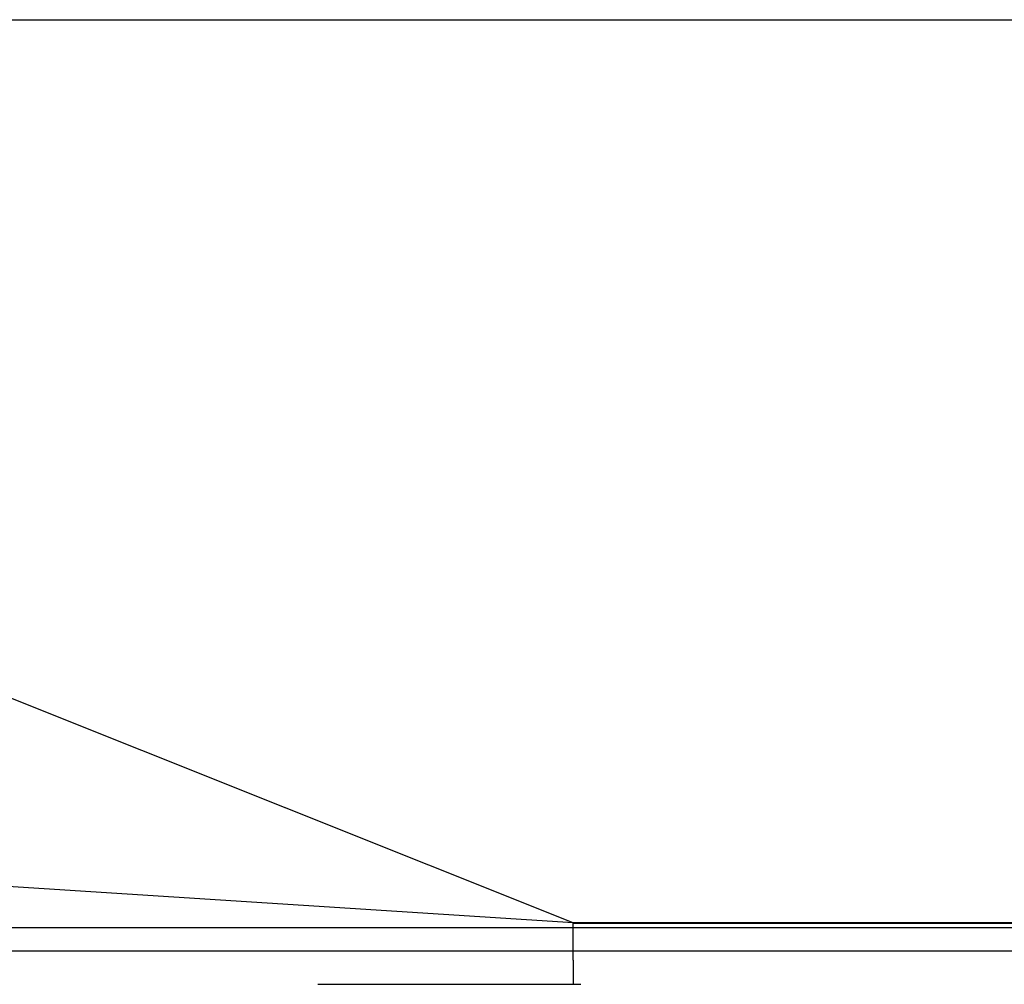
# Model space of a CAD drawing. Header units: millimetres. Extents: x 45983 to 94428, y -13359 to 18562.
# Tile 14 of 57: x 79638 to 83348, y -2141 to 1491. Entities that reach past the tile are written whole.
import ezdxf

# ---------------------------------------------------------------- set-up
doc = ezdxf.new("R2010")
doc.units = ezdxf.units.MM

msp = doc.modelspace()

# ---------------------------------------------------------------- linework, layer by layer
for p, q in [((73427.6, 1490.8), (94427.6, 1490.8)), ((81724.5, -1909.3), (75653.1, 510.8)), ((81724.5, -1909.3), (79322.4, -1755.3)), ((75653.1, -1927), (91190, -1927)), ((91190, -1909.3), (81724.5, -1909.3)), ((81724.5, -1909.3), (81724.5, -1911.1)), ((81724.5, -1911.1), (81724.5, -1910.6)), ((81724.5, -2050), (81724.5, -1911.1)), ((81724.5, -1911.1), (91190, -1911.1)), ((92062.4, -2017), (75653.1, -2017)), ((81724.5, -2050), (81724.5, -2141.3)), ((80762.1, -2141.3), (80792.9, -2141.3)), ((80792.9, -2141.3), (80795.8, -2141.3)), ((80795.8, -2141.3), (80827.8, -2141.3)), ((80827.8, -2141.3), (81687.2, -2141.3)), ((81687.2, -2141.3), (81719.2, -2141.3)), ((81719.2, -2141.3), (81722.1, -2141.3)), ((81722.1, -2141.3), (81752.9, -2141.3))]:
    msp.add_line(p, q)

doc.saveas('drawing.dxf')
